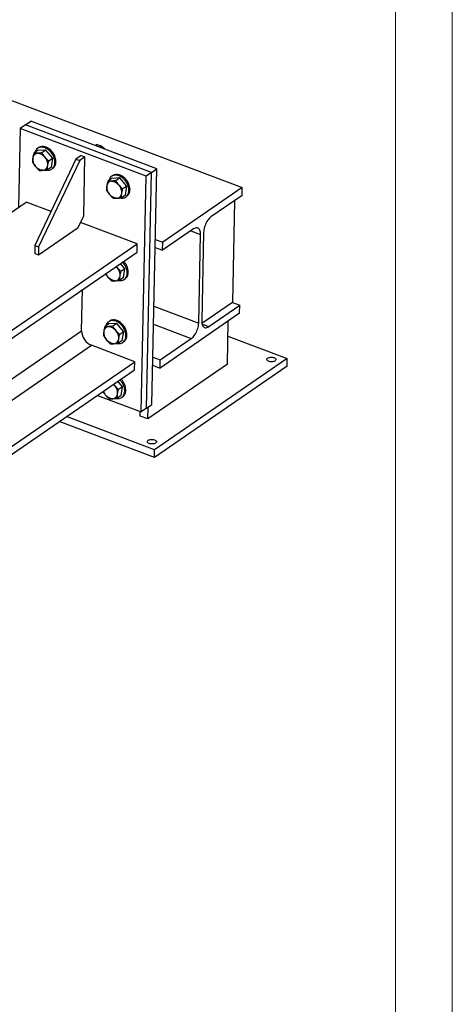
# Model space of a CAD drawing. Header units: millimetres. Extents: x 0 to 841, y 0 to 594.
# Tile 94 of 95: x 803 to 841, y 464 to 550. Entities that reach past the tile are written whole.
import ezdxf

# ---------------------------------------------------------------- set-up
doc = ezdxf.new("R2010")
doc.units = ezdxf.units.MM
doc.layers.add('TRAIT-FORT', color=4, linetype='Continuous', lineweight=25)

msp = doc.modelspace()

# ---------------------------------------------------------------- linework, layer by layer
at = {"color": 7, "linetype": 'Continuous', "lineweight": 18}
for p, q in [((841, 594), (841, 0)), ((836, 589), (836, 5))]:
    msp.add_line(p, q, dxfattribs=at)
at = {"layer": 'TRAIT-FORT', "color": 4, "linetype": 'Continuous', "lineweight": 25}
for p, q in [((704.565, 580.14), (822.553, 535.608)), ((803.526, 541.108), (803.992, 541.429)), ((815.043, 537.258), (803.992, 541.429)), ((803.06, 540.787), (802.914, 533.869)), ((803.526, 541.108), (803.06, 540.787)), ((814.111, 536.616), (803.06, 540.787)), ((814.577, 536.937), (803.526, 541.108)), ((804.587, 538.853), (804.236, 538.611)), ((804.675, 539.108), (804.582, 539.044)), ((805.304, 538.898), (804.587, 538.853)), ((805.304, 538.898), (804.953, 538.656)), ((805.904, 538.17), (805.304, 538.898)), ((809.814, 539.38), (809.674, 539.284)), ((809.814, 539.38), (810.139, 539.257)), ((810.139, 539.257), (809.999, 539.161)), ((810.475, 538.982), (810.139, 539.257)), ((807.949, 538.097), (804.345, 530.512)), ((808.274, 537.974), (804.67, 530.389)), ((805.904, 538.17), (805.553, 537.929)), ((805.787, 537.397), (805.904, 538.17)), ((808.415, 538.418), (807.949, 538.097)), ((807.949, 538.097), (808.274, 537.974)), ((808.74, 538.295), (808.274, 537.974)), ((808.415, 538.418), (808.74, 538.295)), ((808.632, 533.116), (808.74, 538.295)), ((805.787, 537.397), (805.436, 537.156)), ((805.829, 537.232), (805.922, 537.296)), ((814.577, 536.937), (815.043, 537.258)), ((814.608, 516.54), (815.043, 537.258)), ((811.087, 536.399), (810.737, 536.158)), ((811.176, 536.655), (811.082, 536.59)), ((811.805, 536.444), (811.087, 536.399)), ((811.805, 536.444), (811.454, 536.203)), ((812.405, 535.716), (811.805, 536.444)), ((813.676, 515.898), (814.111, 536.616)), ((814.577, 536.937), (814.111, 536.616)), ((814.142, 516.219), (814.577, 536.937)), ((812.405, 535.716), (812.054, 535.475)), ((812.288, 534.944), (812.405, 535.716)), ((822.553, 535.608), (815.563, 530.797)), ((822.538, 534.901), (822.553, 535.608)), ((812.288, 534.944), (811.937, 534.702)), ((812.33, 534.778), (812.423, 534.842)), ((822.538, 534.901), (819.806, 533.02)), ((734.916, 487.069), (803.579, 534.327)), ((805.766, 533.501), (803.579, 534.327)), ((821.873, 534.443), (821.686, 525.512)), ((808.151, 532.104), (808.632, 533.116)), ((804.656, 529.699), (808.151, 532.104)), ((813.33, 530.646), (808.351, 532.525)), ((818.28, 531.97), (815.548, 530.089)), ((814.912, 531.042), (815.563, 530.797)), ((818.027, 531.796), (818.889, 531.47)), ((818.726, 523.701), (818.889, 531.47)), ((819.157, 531.655), (818.994, 523.886)), ((739.429, 479.783), (813.33, 530.646)), ((804.345, 530.512), (804.331, 529.821)), ((804.345, 530.512), (804.67, 530.389)), ((804.67, 530.389), (804.656, 529.699)), ((813.315, 529.938), (813.33, 530.646)), ((814.898, 530.335), (815.548, 530.089)), ((815.548, 530.089), (815.563, 530.797)), ((739.414, 479.075), (813.315, 529.938)), ((804.331, 529.821), (804.656, 529.699)), ((811.575, 528.569), (811.489, 528.681)), ((812.253, 528.465), (811.862, 528.938)), ((812.253, 528.465), (811.902, 528.224)), ((812.135, 527.692), (812.253, 528.465)), ((812.135, 527.692), (811.785, 527.451)), ((812.178, 527.527), (812.271, 527.591)), ((808.444, 523.007), (808.52, 526.638)), ((814.789, 525.187), (818.726, 523.701)), ((821.686, 525.512), (819.009, 523.67)), ((819.604, 523.386), (822.336, 525.267)), ((821.686, 525.512), (822.336, 525.267)), ((822.321, 524.559), (822.336, 525.267)), ((822.321, 524.559), (815.331, 519.748)), ((810.819, 523.623), (810.468, 523.382)), ((810.907, 523.879), (810.814, 523.814)), ((811.536, 523.668), (810.819, 523.623)), ((811.536, 523.668), (811.186, 523.427)), ((812.137, 522.94), (811.536, 523.668)), ((814.756, 523.589), (818.078, 522.336)), ((819.022, 523.606), (819.604, 523.386)), ((821.244, 520.093), (821.324, 523.873)), ((795.261, 513.933), (808.444, 523.007)), ((812.137, 522.94), (811.786, 522.699)), ((812.019, 522.168), (812.137, 522.94)), ((821.296, 522.556), (826.5, 520.592)), ((739.298, 473.562), (809.302, 521.743)), ((813.113, 520.305), (809.302, 521.743)), ((812.019, 522.168), (811.669, 521.926)), ((812.062, 522.002), (812.155, 522.066)), ((815.345, 520.455), (818.078, 522.336)), ((814.695, 520.701), (815.345, 520.455)), ((739.212, 469.441), (813.113, 520.305)), ((813.098, 519.597), (813.113, 520.305)), ((821.244, 520.093), (814.254, 515.281)), ((814.68, 519.993), (815.331, 519.748)), ((826.486, 519.902), (814.835, 511.883)), ((826.5, 520.592), (814.849, 512.574)), ((815.331, 519.748), (815.345, 520.455)), ((826.486, 519.902), (826.5, 520.592)), ((739.197, 468.734), (813.098, 519.597)), ((811.357, 518.21), (811.263, 518.334)), ((812.035, 518.106), (811.636, 518.59)), ((812.035, 518.106), (811.684, 517.865)), ((811.918, 517.334), (812.035, 518.106)), ((809.832, 517.349), (813.676, 515.898)), ((811.918, 517.334), (811.567, 517.092)), ((811.96, 517.168), (812.053, 517.232)), ((814.142, 516.219), (814.608, 516.54)), ((814.849, 512.574), (807.128, 515.488)), ((813.588, 515.533), (813.596, 515.929)), ((814.254, 515.281), (813.588, 515.533)), ((814.142, 516.219), (813.676, 515.898)), ((814.254, 515.281), (814.276, 516.311)), ((814.835, 511.883), (806.475, 515.038)), ((814.835, 511.883), (814.849, 512.574))]:
    msp.add_line(p, q, dxfattribs=at)
at = {"layer": 'TRAIT-FORT', "color": 4, "linetype": 'Continuous', "lineweight": 25, "flags": 128}
for points in [[(805.14, 539.115), (805.039, 539.137), (804.94, 539.145), (804.844, 539.141), (804.753, 539.123), (804.668, 539.093), (804.59, 539.05), (804.52, 538.995), (804.459, 538.929), (804.408, 538.853), (804.367, 538.767), (804.34, 538.683)], [(805.361, 537.141), (805.422, 537.133), (805.519, 537.131), (805.613, 537.142), (805.701, 537.166), (805.782, 537.203), (805.857, 537.252), (805.922, 537.312), (805.978, 537.384), (806.025, 537.465), (806.06, 537.555), (806.084, 537.652), (806.097, 537.756), (806.099, 537.865), (806.088, 537.977), (806.066, 538.092), (806.033, 538.207), (805.989, 538.321), (805.935, 538.433), (805.872, 538.541), (805.799, 538.643), (805.719, 538.739), (805.632, 538.828), (805.54, 538.907), (805.443, 538.976), (805.344, 539.034), (805.242, 539.081), (805.14, 539.115)], [(805.922, 537.296), (805.95, 537.316), (806.015, 537.377), (806.072, 537.448), (806.118, 537.529), (806.153, 537.619), (806.178, 537.716), (806.191, 537.82), (806.192, 537.929), (806.181, 538.041), (806.16, 538.156), (806.126, 538.271), (806.082, 538.385), (806.028, 538.497), (805.965, 538.605), (805.892, 538.707), (805.812, 538.803), (805.726, 538.892), (805.633, 538.971), (805.537, 539.04), (805.437, 539.098), (805.335, 539.145), (805.233, 539.179)], [(804.568, 538.615), (804.651, 538.614), (804.737, 538.6), (804.824, 538.573), (804.911, 538.534), (804.996, 538.484), (805.078, 538.423), (805.155, 538.353), (805.226, 538.274)], [(805.051, 537.115), (804.968, 537.116), (804.882, 537.131), (804.795, 537.157), (804.708, 537.196), (804.623, 537.246), (804.541, 537.307), (804.463, 537.378), (804.392, 537.456)], [(811.641, 536.662), (811.539, 536.683), (811.44, 536.692), (811.345, 536.687), (811.254, 536.67), (811.169, 536.639), (811.091, 536.596), (811.021, 536.541), (810.96, 536.475), (810.909, 536.399), (810.868, 536.313), (810.84, 536.229)], [(811.862, 534.687), (811.923, 534.679), (812.02, 534.677), (812.114, 534.689), (812.202, 534.713), (812.283, 534.749), (812.357, 534.798), (812.423, 534.859), (812.479, 534.93), (812.525, 535.011), (812.561, 535.101), (812.585, 535.199), (812.598, 535.302), (812.599, 535.411), (812.589, 535.524), (812.567, 535.638), (812.534, 535.753), (812.49, 535.867), (812.436, 535.979), (812.372, 536.087), (812.3, 536.19), (812.22, 536.286), (812.133, 536.374), (812.041, 536.453), (811.944, 536.522), (811.844, 536.581), (811.743, 536.627), (811.641, 536.662)], [(812.423, 534.842), (812.45, 534.863), (812.516, 534.923), (812.572, 534.994), (812.619, 535.075), (812.654, 535.165), (812.678, 535.263), (812.691, 535.367), (812.693, 535.475), (812.682, 535.588), (812.66, 535.702), (812.627, 535.817), (812.583, 535.931), (812.529, 536.043), (812.465, 536.151), (812.393, 536.254), (812.313, 536.35), (812.226, 536.438), (812.134, 536.517), (812.037, 536.587), (811.938, 536.645), (811.836, 536.692), (811.734, 536.726)], [(811.068, 536.162), (811.152, 536.161), (811.237, 536.146), (811.325, 536.12), (811.411, 536.081), (811.497, 536.03), (811.578, 535.97), (811.656, 535.899), (811.727, 535.82)], [(811.552, 534.661), (811.468, 534.663), (811.382, 534.677), (811.295, 534.704), (811.209, 534.743), (811.123, 534.793), (811.042, 534.854), (810.964, 534.924), (810.893, 535.003)], [(819.806, 533.02), (819.73, 532.961), (819.655, 532.889), (819.582, 532.806), (819.511, 532.712), (819.445, 532.609), (819.384, 532.498), (819.329, 532.382), (819.28, 532.261), (819.239, 532.138), (819.205, 532.013), (819.18, 531.89), (819.164, 531.77), (819.157, 531.655)], [(818.889, 531.47), (818.887, 531.58), (818.876, 531.681), (818.855, 531.773), (818.826, 531.854), (818.789, 531.923), (818.744, 531.98), (818.692, 532.022), (818.634, 532.051), (818.57, 532.064), (818.502, 532.063), (818.43, 532.046), (818.355, 532.015), (818.28, 531.97)], [(811.477, 528.673), (811.504, 528.648), (811.575, 528.569)], [(811.71, 527.436), (811.77, 527.428), (811.868, 527.426), (811.961, 527.437), (812.049, 527.461), (812.131, 527.498), (812.205, 527.547), (812.271, 527.608), (812.327, 527.679), (812.373, 527.76), (812.409, 527.85), (812.433, 527.947), (812.446, 528.051), (812.447, 528.16), (812.437, 528.272), (812.415, 528.387), (812.382, 528.502), (812.338, 528.616), (812.284, 528.728), (812.22, 528.836), (812.148, 528.938), (812.068, 529.035), (812.042, 529.062)], [(812.271, 527.591), (812.298, 527.611), (812.364, 527.672), (812.42, 527.743), (812.466, 527.824), (812.502, 527.914), (812.526, 528.012), (812.539, 528.115), (812.54, 528.224), (812.53, 528.337), (812.508, 528.451), (812.475, 528.566), (812.431, 528.68), (812.377, 528.792), (812.313, 528.9), (812.241, 529.003), (812.161, 529.099), (812.135, 529.126)], [(811.399, 527.41), (811.316, 527.412), (811.23, 527.426), (811.143, 527.452), (811.056, 527.491), (810.971, 527.542), (810.889, 527.603), (810.812, 527.673), (810.741, 527.752)], [(811.372, 523.886), (811.271, 523.907), (811.172, 523.916), (811.077, 523.911), (810.986, 523.894), (810.901, 523.863), (810.823, 523.82), (810.753, 523.765), (810.692, 523.699), (810.641, 523.623), (810.6, 523.537), (810.572, 523.453)], [(810.8, 523.386), (810.883, 523.385), (810.969, 523.37), (811.056, 523.344), (811.143, 523.305), (811.228, 523.255), (811.31, 523.194), (811.388, 523.123), (811.459, 523.044)], [(811.594, 521.911), (811.654, 521.903), (811.752, 521.901), (811.845, 521.913), (811.933, 521.937), (812.015, 521.973), (812.089, 522.022), (812.155, 522.083), (812.211, 522.154), (812.257, 522.235), (812.293, 522.325), (812.317, 522.423), (812.33, 522.527), (812.331, 522.635), (812.321, 522.748), (812.299, 522.862), (812.266, 522.977), (812.222, 523.091), (812.168, 523.203), (812.104, 523.311), (812.032, 523.414), (811.952, 523.51), (811.865, 523.598), (811.773, 523.677), (811.676, 523.747), (811.576, 523.805), (811.475, 523.851), (811.372, 523.886)], [(812.155, 522.066), (812.182, 522.087), (812.248, 522.147), (812.304, 522.218), (812.35, 522.299), (812.386, 522.389), (812.41, 522.487), (812.423, 522.591), (812.424, 522.699), (812.414, 522.812), (812.392, 522.926), (812.359, 523.041), (812.315, 523.155), (812.261, 523.267), (812.197, 523.375), (812.125, 523.478), (812.045, 523.574), (811.958, 523.662), (811.866, 523.741), (811.769, 523.811), (811.669, 523.869), (811.568, 523.916), (811.466, 523.95)], [(818.078, 522.336), (818.154, 522.395), (818.229, 522.467), (818.302, 522.55), (818.372, 522.644), (818.438, 522.747), (818.5, 522.857), (818.555, 522.974), (818.604, 523.095), (818.645, 523.218), (818.678, 523.342), (818.703, 523.465), (818.719, 523.586), (818.726, 523.701)], [(818.994, 523.886), (818.996, 523.776), (819.008, 523.675), (819.028, 523.583), (819.057, 523.502), (819.094, 523.433), (819.139, 523.376), (819.192, 523.334), (819.25, 523.305), (819.314, 523.292), (819.382, 523.293), (819.454, 523.31), (819.528, 523.341), (819.604, 523.386)], [(811.283, 521.886), (811.2, 521.887), (811.114, 521.901), (811.027, 521.928), (810.94, 521.967), (810.855, 522.017), (810.773, 522.078), (810.696, 522.148), (810.625, 522.227)], [(824.78, 520.621), (824.83, 520.649), (824.89, 520.672), (824.957, 520.688), (825.03, 520.698), (825.106, 520.7), (825.182, 520.695), (825.255, 520.683), (825.322, 520.664), (825.382, 520.639), (825.431, 520.61), (825.469, 520.576), (825.494, 520.539), (825.504, 520.501), (825.501, 520.463), (825.482, 520.426), (825.451, 520.391), (825.406, 520.361), (825.351, 520.335), (825.287, 520.316), (825.216, 520.303), (825.142, 520.297), (825.066, 520.298), (824.991, 520.307), (824.92, 520.322), (824.857, 520.344), (824.802, 520.371), (824.758, 520.403), (824.727, 520.439), (824.709, 520.476), (824.705, 520.515), (824.717, 520.552), (824.742, 520.588), (824.78, 520.621)], [(811.249, 518.324), (811.286, 518.289), (811.357, 518.21)], [(811.492, 517.077), (811.553, 517.069), (811.65, 517.067), (811.744, 517.078), (811.832, 517.103), (811.913, 517.139), (811.988, 517.188), (812.053, 517.249), (812.109, 517.32), (812.156, 517.401), (812.191, 517.491), (812.215, 517.589), (812.228, 517.692), (812.23, 517.801), (812.219, 517.914), (812.197, 518.028), (812.164, 518.143), (812.12, 518.257), (812.066, 518.369), (812.003, 518.477), (811.93, 518.58), (811.85, 518.676), (811.815, 518.713)], [(812.053, 517.232), (812.081, 517.252), (812.146, 517.313), (812.203, 517.384), (812.249, 517.465), (812.284, 517.555), (812.309, 517.653), (812.322, 517.757), (812.323, 517.865), (812.312, 517.978), (812.291, 518.092), (812.257, 518.207), (812.214, 518.321), (812.159, 518.433), (812.096, 518.541), (812.023, 518.644), (811.943, 518.74), (811.908, 518.778)], [(811.182, 517.051), (811.099, 517.053), (811.013, 517.067), (810.926, 517.094), (810.839, 517.132), (810.754, 517.183), (810.672, 517.244), (810.594, 517.314), (810.523, 517.393)], [(814.294, 513.404), (814.344, 513.432), (814.404, 513.455), (814.472, 513.471), (814.545, 513.481), (814.62, 513.483), (814.696, 513.478), (814.769, 513.466), (814.836, 513.447), (814.896, 513.422), (814.946, 513.393), (814.983, 513.359), (815.008, 513.322), (815.019, 513.284), (815.015, 513.246), (814.997, 513.209), (814.965, 513.174), (814.92, 513.144), (814.865, 513.118), (814.801, 513.099), (814.73, 513.086), (814.656, 513.08), (814.58, 513.081), (814.505, 513.09), (814.435, 513.105), (814.371, 513.127), (814.316, 513.154), (814.272, 513.186), (814.241, 513.222), (814.223, 513.259), (814.22, 513.298), (814.231, 513.335), (814.256, 513.371), (814.294, 513.404)]]:
    msp.add_lwpolyline(points, dxfattribs=at)
at = {"layer": 'TRAIT-FORT', "color": 4, "linetype": 'Continuous', "lineweight": 25}
for centre, radius, start, end in [((805.028, 538.566), 0.646, 71.47898, 123.07865), ((805.141, 538.111), 0.995, 174.50596, 221.18326), ((804.598, 538.168), 0.449, 93.80677, 175.01625), ((804.478, 537.619), 0.995, 354.50596, 41.18326), ((805.021, 537.563), 0.449, 273.80677, 355.01625), ((811.529, 536.113), 0.646, 71.47898, 123.07865), ((811.641, 535.658), 0.995, 174.50596, 221.18326), ((811.098, 535.714), 0.449, 93.80677, 175.01625), ((810.979, 535.165), 0.995, 354.50596, 41.18326), ((811.522, 535.109), 0.449, 273.80677, 355.01625), ((810.826, 527.914), 0.995, 354.50596, 41.18326), ((811.621, 528.479), 1.142, 202.35159, 219.57679), ((811.369, 527.858), 0.449, 273.80677, 355.01625), ((810.83, 522.938), 0.449, 93.80677, 175.01625), ((811.26, 523.337), 0.646, 71.47898, 123.07865), ((809.84, 523.032), 1.396, 181.02718, 247.33155), ((811.373, 522.882), 0.995, 174.50596, 221.18326), ((810.71, 522.389), 0.995, 354.50596, 41.18326), ((811.253, 522.333), 0.449, 273.80677, 355.01625), ((810.609, 517.555), 0.995, 354.50596, 41.18326), ((811.402, 518.12), 1.141, 201.61383, 219.58488), ((811.152, 517.499), 0.449, 273.80677, 355.01625)]:
    msp.add_arc(centre, radius, start, end, dxfattribs=at)
for points, knots in [([(804.151, 538.207), (804.142, 538.143), (804.125, 538.015), (804.121, 537.898), (804.119, 537.839)], [0, 0, 0, 0, 0.497781, 1, 1, 1, 1]), ([(804.236, 538.611), (804.219, 538.543), (804.184, 538.404), (804.162, 538.273), (804.151, 538.207)], [0, 0, 0, 0, 0.498113, 1, 1, 1, 1]), ([(804.568, 538.615), (804.509, 538.613), (804.391, 538.607), (804.288, 538.61), (804.236, 538.611)], [0, 0, 0, 0, 0.497781, 1, 1, 1, 1]), ([(804.953, 538.656), (804.887, 538.647), (804.753, 538.629), (804.629, 538.62), (804.568, 538.615)], [0, 0, 0, 0, 0.498113, 1, 1, 1, 1]), ([(805.226, 538.274), (805.178, 538.336), (805.08, 538.46), (804.996, 538.591), (804.953, 538.656)], [0, 0, 0, 0, 0.4977806, 1, 1, 1, 1]), ([(805.553, 537.929), (805.496, 537.983), (805.382, 538.093), (805.278, 538.214), (805.226, 538.274)], [0, 0, 0, 0, 0.498113, 1, 1, 1, 1]), ([(804.119, 537.839), (804.161, 537.774), (804.245, 537.643), (804.343, 537.519), (804.392, 537.456)], [0, 0, 0, 0, 0.498113, 1, 1, 1, 1]), ([(804.392, 537.456), (804.443, 537.397), (804.547, 537.276), (804.661, 537.166), (804.719, 537.111)], [0, 0, 0, 0, 0.497781, 1, 1, 1, 1]), ([(804.719, 537.111), (804.771, 537.11), (804.874, 537.106), (804.992, 537.112), (805.051, 537.115)], [0, 0, 0, 0, 0.498113, 1, 1, 1, 1]), ([(805.051, 537.115), (805.112, 537.12), (805.235, 537.129), (805.369, 537.147), (805.436, 537.156)], [0, 0, 0, 0, 0.497781, 1, 1, 1, 1]), ([(805.436, 537.156), (805.438, 537.214), (805.442, 537.332), (805.459, 537.46), (805.468, 537.524)], [0, 0, 0, 0, 0.4981128, 1, 1, 1, 1]), ([(805.468, 537.524), (805.479, 537.589), (805.501, 537.721), (805.536, 537.859), (805.553, 537.929)], [0, 0, 0, 0, 0.497781, 1, 1, 1, 1]), ([(810.651, 535.753), (810.643, 535.69), (810.626, 535.562), (810.622, 535.444), (810.62, 535.385)], [0, 0, 0, 0, 0.497781, 1, 1, 1, 1]), ([(810.62, 535.385), (810.661, 535.32), (810.746, 535.189), (810.844, 535.065), (810.893, 535.003)], [0, 0, 0, 0, 0.498113, 1, 1, 1, 1]), ([(810.737, 536.158), (810.719, 536.089), (810.685, 535.951), (810.662, 535.819), (810.651, 535.753)], [0, 0, 0, 0, 0.498113, 1, 1, 1, 1]), ([(811.068, 536.162), (811.01, 536.159), (810.892, 536.153), (810.789, 536.156), (810.737, 536.158)], [0, 0, 0, 0, 0.497781, 1, 1, 1, 1]), ([(811.454, 536.203), (811.387, 536.194), (811.253, 536.176), (811.13, 536.167), (811.068, 536.162)], [0, 0, 0, 0, 0.498113, 1, 1, 1, 1]), ([(811.727, 535.82), (811.678, 535.882), (811.58, 536.006), (811.496, 536.137), (811.454, 536.203)], [0, 0, 0, 0, 0.4977806, 1, 1, 1, 1]), ([(812.054, 535.475), (811.997, 535.53), (811.882, 535.64), (811.779, 535.76), (811.727, 535.82)], [0, 0, 0, 0, 0.498113, 1, 1, 1, 1]), ([(811.969, 535.07), (811.98, 535.136), (812.002, 535.267), (812.037, 535.406), (812.054, 535.475)], [0, 0, 0, 0, 0.497781, 1, 1, 1, 1]), ([(810.893, 535.003), (810.944, 534.943), (811.048, 534.823), (811.162, 534.713), (811.22, 534.658)], [0, 0, 0, 0, 0.497781, 1, 1, 1, 1]), ([(811.22, 534.658), (811.271, 534.656), (811.375, 534.653), (811.492, 534.659), (811.552, 534.661)], [0, 0, 0, 0, 0.498113, 1, 1, 1, 1]), ([(811.552, 534.661), (811.613, 534.666), (811.736, 534.675), (811.87, 534.693), (811.937, 534.702)], [0, 0, 0, 0, 0.497781, 1, 1, 1, 1]), ([(811.937, 534.702), (811.939, 534.761), (811.943, 534.878), (811.96, 535.006), (811.969, 535.07)], [0, 0, 0, 0, 0.4981128, 1, 1, 1, 1]), ([(811.902, 528.224), (811.845, 528.279), (811.73, 528.389), (811.627, 528.509), (811.575, 528.569)], [0, 0, 0, 0, 0.498113, 1, 1, 1, 1]), ([(810.539, 528.027), (810.558, 527.998), (810.619, 527.903), (810.691, 527.814), (810.741, 527.752)], [0, 0, 0, 0, 0.308118, 1, 1, 1, 1]), ([(810.741, 527.752), (810.792, 527.692), (810.895, 527.572), (811.01, 527.462), (811.068, 527.406)], [0, 0, 0, 0, 0.497781, 1, 1, 1, 1]), ([(811.785, 527.451), (811.787, 527.51), (811.791, 527.627), (811.808, 527.755), (811.816, 527.819)], [0, 0, 0, 0, 0.4981128, 1, 1, 1, 1]), ([(811.816, 527.819), (811.828, 527.884), (811.85, 528.016), (811.885, 528.154), (811.902, 528.224)], [0, 0, 0, 0, 0.497781, 1, 1, 1, 1]), ([(811.068, 527.406), (811.119, 527.405), (811.223, 527.402), (811.34, 527.407), (811.399, 527.41)], [0, 0, 0, 0, 0.498113, 1, 1, 1, 1]), ([(811.399, 527.41), (811.46, 527.415), (811.584, 527.424), (811.718, 527.442), (811.785, 527.451)], [0, 0, 0, 0, 0.497781, 1, 1, 1, 1]), ([(810.468, 523.382), (810.451, 523.313), (810.417, 523.175), (810.394, 523.043), (810.383, 522.977)], [0, 0, 0, 0, 0.498113, 1, 1, 1, 1]), ([(810.8, 523.386), (810.742, 523.383), (810.624, 523.377), (810.52, 523.38), (810.468, 523.382)], [0, 0, 0, 0, 0.497781, 1, 1, 1, 1]), ([(811.186, 523.427), (811.119, 523.418), (810.985, 523.4), (810.862, 523.391), (810.8, 523.386)], [0, 0, 0, 0, 0.498113, 1, 1, 1, 1]), ([(811.459, 523.044), (811.41, 523.106), (811.312, 523.23), (811.228, 523.361), (811.186, 523.427)], [0, 0, 0, 0, 0.4977806, 1, 1, 1, 1]), ([(810.383, 522.977), (810.375, 522.914), (810.358, 522.786), (810.353, 522.668), (810.351, 522.609)], [0, 0, 0, 0, 0.497781, 1, 1, 1, 1]), ([(810.351, 522.609), (810.393, 522.544), (810.477, 522.413), (810.575, 522.289), (810.625, 522.227)], [0, 0, 0, 0, 0.498113, 1, 1, 1, 1]), ([(811.786, 522.699), (811.729, 522.754), (811.614, 522.864), (811.511, 522.984), (811.459, 523.044)], [0, 0, 0, 0, 0.498113, 1, 1, 1, 1]), ([(811.7, 522.294), (811.712, 522.36), (811.734, 522.491), (811.769, 522.63), (811.786, 522.699)], [0, 0, 0, 0, 0.497781, 1, 1, 1, 1]), ([(810.625, 522.227), (810.676, 522.167), (810.779, 522.047), (810.894, 521.937), (810.952, 521.882)], [0, 0, 0, 0, 0.497781, 1, 1, 1, 1]), ([(810.952, 521.882), (811.003, 521.88), (811.107, 521.877), (811.224, 521.883), (811.283, 521.886)], [0, 0, 0, 0, 0.498113, 1, 1, 1, 1]), ([(811.283, 521.886), (811.344, 521.89), (811.468, 521.9), (811.602, 521.917), (811.669, 521.926)], [0, 0, 0, 0, 0.497781, 1, 1, 1, 1]), ([(811.669, 521.926), (811.671, 521.985), (811.675, 522.102), (811.692, 522.23), (811.7, 522.294)], [0, 0, 0, 0, 0.4981128, 1, 1, 1, 1]), ([(811.684, 517.865), (811.627, 517.92), (811.513, 518.03), (811.409, 518.15), (811.357, 518.21)], [0, 0, 0, 0, 0.498113, 1, 1, 1, 1]), ([(810.313, 517.68), (810.335, 517.647), (810.399, 517.548), (810.473, 517.455), (810.523, 517.393)], [0, 0, 0, 0, 0.335563, 1, 1, 1, 1]), ([(810.523, 517.393), (810.574, 517.333), (810.678, 517.213), (810.792, 517.103), (810.85, 517.047)], [0, 0, 0, 0, 0.497781, 1, 1, 1, 1]), ([(811.567, 517.092), (811.569, 517.151), (811.574, 517.268), (811.59, 517.396), (811.599, 517.46)], [0, 0, 0, 0, 0.4981128, 1, 1, 1, 1]), ([(811.599, 517.46), (811.61, 517.526), (811.632, 517.657), (811.667, 517.795), (811.684, 517.865)], [0, 0, 0, 0, 0.497781, 1, 1, 1, 1]), ([(810.85, 517.047), (810.902, 517.046), (811.005, 517.043), (811.123, 517.049), (811.182, 517.051)], [0, 0, 0, 0, 0.498113, 1, 1, 1, 1]), ([(811.182, 517.051), (811.243, 517.056), (811.366, 517.065), (811.5, 517.083), (811.567, 517.092)], [0, 0, 0, 0, 0.497781, 1, 1, 1, 1])]:
    msp.add_open_spline(points, degree=3, knots=knots, dxfattribs=at)

doc.saveas('drawing.dxf')
